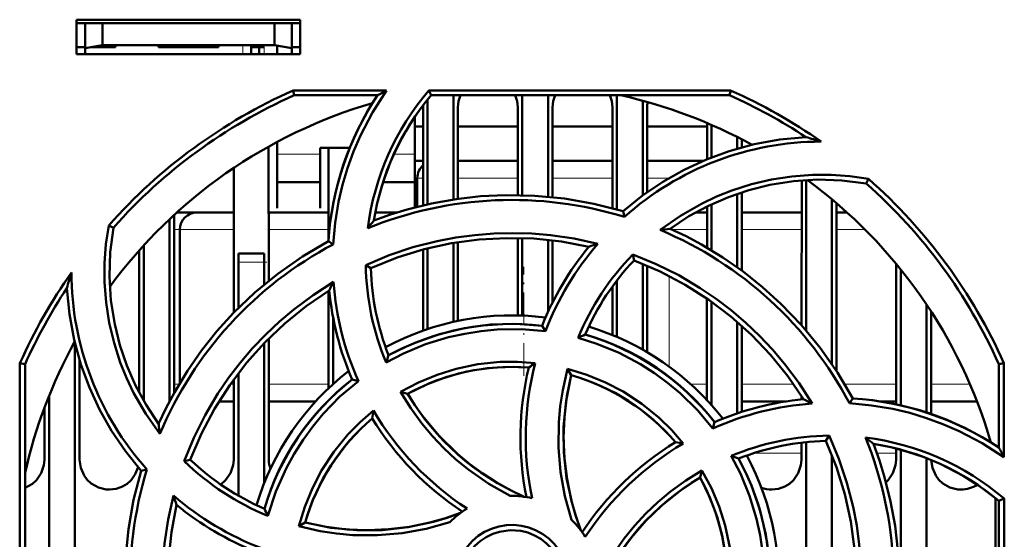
# Model space of a CAD drawing. Extents: x -1595 to 1972, y -1657 to 646.
# Tile 4 of 56: x -82 to -24, y -1345 to -1315. Entities that reach past the tile are written whole.
import ezdxf

# ---------------------------------------------------------------- set-up
doc = ezdxf.new("R2010")
doc.units = 0
doc.linetypes.add('DASHDOT', pattern=[18.5, 12, -3, 0.5, -3])

msp = doc.modelspace()

# ---------------------------------------------------------------- linework, layer by layer
at = {"color": 7, "lineweight": 50}
for p, q in [((-78.235, -1316.641), (-78.235, -1314.641)), ((-78.235, -1314.641), (-65.235, -1314.641)), ((-78.235, -1314.854), (-65.235, -1314.854)), ((-77.735, -1314.854), (-77.735, -1316.301)), ((-76.735, -1314.854), (-76.735, -1316.124)), ((-66.735, -1314.854), (-66.735, -1316.124)), ((-65.735, -1316.301), (-65.735, -1314.854)), ((-65.235, -1314.641), (-65.235, -1316.641)), ((-78.235, -1316.241), (-77.735, -1316.241)), ((-77.735, -1316.301), (-76.735, -1316.124)), ((-77.735, -1316.641), (-77.735, -1316.301)), ((-75.985, -1316.241), (-77.399, -1316.241)), ((-76.735, -1316.124), (-66.735, -1316.124)), ((-75.985, -1316.124), (-75.985, -1316.241)), ((-75.985, -1316.124), (-75.985, -1316.241)), ((-75.985, -1316.124), (-75.985, -1316.241)), ((-75.985, -1316.124), (-75.985, -1316.241)), ((-75.985, -1316.124), (-75.985, -1316.241)), ((-73.485, -1316.241), (-73.485, -1316.124)), ((-71.735, -1316.241), (-73.485, -1316.241)), ((-69.985, -1316.241), (-71.735, -1316.241)), ((-69.985, -1316.124), (-69.985, -1316.241)), ((-69.985, -1316.124), (-69.985, -1316.241)), ((-69.985, -1316.124), (-69.985, -1316.241)), ((-69.985, -1316.124), (-69.985, -1316.241)), ((-69.985, -1316.124), (-69.985, -1316.241)), ((-69.985, -1316.124), (-69.985, -1316.241)), ((-69.985, -1316.124), (-69.985, -1316.241)), ((-68.085, -1316.124), (-68.085, -1316.241)), ((-67.335, -1316.241), (-68.085, -1316.241)), ((-68.085, -1316.641), (-68.085, -1316.241)), ((-67.635, -1316.241), (-67.635, -1316.641)), ((-67.635, -1316.241), (-67.335, -1316.241)), ((-66.735, -1316.124), (-65.735, -1316.301)), ((-66.585, -1316.641), (-66.585, -1316.151)), ((-65.735, -1316.241), (-65.235, -1316.241)), ((-65.735, -1316.301), (-65.735, -1316.641)), ((-65.235, -1316.641), (-78.235, -1316.641)), ((-65.648, -1318.76), (-60.217, -1318.76)), ((-65.588, -1319.041), (-65.648, -1318.76)), ((-60.75, -1319.041), (-65.588, -1319.041)), ((-57.767, -1318.76), (-40.221, -1318.76)), ((-57.637, -1319.041), (-57.767, -1318.76)), ((-40.281, -1319.041), (-57.637, -1319.041)), ((-56.335, -1319.042), (-56.335, -1325.098)), ((-52.335, -1319.042), (-52.335, -1324.849)), ((-50.835, -1319.042), (-50.835, -1324.938)), ((-46.835, -1319.042), (-46.835, -1325.684)), ((-40.221, -1318.76), (-40.281, -1319.041)), ((-58.095, -1325.439), (-58.092, -1319.741)), ((-57.835, -1319.283), (-57.835, -1325.379)), ((-56.077, -1319.741), (-56.075, -1325.06)), ((-52.594, -1324.844), (-52.592, -1319.741)), ((-50.577, -1319.741), (-50.575, -1324.964)), ((-47.095, -1325.613), (-47.092, -1319.741)), ((-45.335, -1319.355), (-45.335, -1324.873)), ((-45.077, -1319.741), (-45.075, -1324.684)), ((-58.585, -1322.65), (-58.585, -1320.294)), ((-58.585, -1320.854), (-58.093, -1320.854)), ((-56.077, -1320.854), (-52.593, -1320.854)), ((-56.077, -1320.854), (-52.593, -1320.854)), ((-50.577, -1320.854), (-47.093, -1320.854)), ((-50.577, -1320.854), (-47.093, -1320.854)), ((-45.077, -1320.854), (-41.593, -1320.854)), ((-45.077, -1320.854), (-41.593, -1320.854)), ((-41.594, -1322.765), (-41.593, -1320.651)), ((-41.335, -1320.762), (-41.335, -1322.66)), ((-67.076, -1322.023), (-67.073, -1329.835)), ((-66.585, -1321.755), (-66.585, -1322.65)), ((-39.835, -1321.469), (-39.835, -1322.147)), ((-39.577, -1321.601), (-39.576, -1322.073)), ((-64.085, -1322.098), (-62.367, -1322.098)), ((-64.085, -1322.65), (-64.085, -1322.098)), ((-63.596, -1327.41), (-63.593, -1322.098)), ((-66.585, -1322.65), (-66.585, -1325.597)), ((-64.085, -1325.597), (-64.085, -1322.65)), ((-58.585, -1325.56), (-58.585, -1322.65)), ((-58.585, -1322.854), (-58.094, -1322.854)), ((-56.076, -1322.854), (-52.594, -1322.854)), ((-50.576, -1322.854), (-47.094, -1322.854)), ((-45.076, -1322.854), (-41.807, -1322.854)), ((-69.098, -1331.688), (-69.094, -1323.26)), ((-66.585, -1324.098), (-64.085, -1324.098)), ((-60.425, -1324.098), (-58.585, -1324.098)), ((-58.435, -1325.522), (-58.435, -1323.854)), ((-36.098, -1332.414), (-36.094, -1323.99)), ((-35.835, -1323.972), (-35.835, -1332.715)), ((-32.336, -1324.175), (-32.206, -1323.907)), ((-39.835, -1324.769), (-39.835, -1329.046)), ((-39.575, -1324.682), (-39.573, -1329.236)), ((-41.335, -1325.379), (-41.335, -1328.06)), ((-34.335, -1325.092), (-34.335, -1334.678)), ((-34.075, -1325.312), (-34.07, -1335.076)), ((-72.575, -1326.004), (-72.57, -1336.352)), ((-70.611, -1325.854), (-72.391, -1325.854)), ((-69.095, -1325.854), (-71.243, -1325.854)), ((-63.595, -1325.854), (-67.075, -1325.854)), ((-66.585, -1325.597), (-66.585, -1325.598)), ((-64.085, -1325.598), (-64.085, -1325.597)), ((-59.611, -1325.854), (-60.873, -1325.854)), ((-46.401, -1326.113), (-46.472, -1325.79)), ((-42.256, -1325.854), (-41.595, -1325.854)), ((-41.596, -1327.906), (-41.595, -1325.504)), ((-39.575, -1325.854), (-36.095, -1325.854)), ((-34.075, -1325.854), (-33.46, -1325.854)), ((-72.835, -1326.247), (-72.835, -1336.841)), ((-76.102, -1326.743), (-76.371, -1326.611)), ((-72.243, -1335.786), (-72.243, -1326.854)), ((-63.325, -1327.711), (-63.604, -1327.532)), ((-56.335, -1327.632), (-56.335, -1332.219)), ((-56.074, -1327.589), (-56.072, -1332.162)), ((-52.598, -1331.845), (-52.596, -1327.343)), ((-52.335, -1327.349), (-52.335, -1331.853)), ((-50.835, -1327.45), (-50.835, -1331.638)), ((-50.574, -1327.48), (-50.572, -1331.091)), ((-74.6, -1336.337), (-74.596, -1328.059)), ((-74.335, -1327.77), (-74.335, -1336.816)), ((-68.835, -1328.741), (-68.835, -1328.241)), ((-67.335, -1328.241), (-68.835, -1328.241)), ((-67.335, -1328.241), (-67.335, -1328.741)), ((-58.098, -1332.727), (-58.096, -1328.017)), ((-57.835, -1327.949), (-57.835, -1332.636)), ((-45.912, -1328.306), (-45.835, -1328.644)), ((-68.835, -1331.421), (-68.835, -1328.741)), ((-67.335, -1330.051), (-67.335, -1328.741)), ((-45.335, -1328.842), (-45.335, -1333.833)), ((-30.6, -1337.017), (-30.596, -1328.849)), ((-61.429, -1328.916), (-61.134, -1329.1)), ((-45.073, -1328.951), (-45.071, -1333.984)), ((-30.335, -1329.169), (-30.335, -1337.083)), ((-46.835, -1329.815), (-46.835, -1333.092)), ((-63.6, -1336.094), (-63.597, -1330.421)), ((-47.098, -1332.982), (-47.097, -1330.167)), ((-41.6, -1336.769), (-41.597, -1330.864)), ((-41.335, -1331.048), (-41.335, -1337.061)), ((-28.835, -1331.211), (-28.835, -1337.49)), ((-28.572, -1331.611), (-28.569, -1337.579)), ((-63.335, -1335.848), (-63.335, -1331.945)), ((-39.835, -1332.229), (-39.835, -1337.542)), ((-50.991, -1332.767), (-51.181, -1332.445)), ((-39.572, -1332.461), (-39.569, -1337.455)), ((-78.335, -1333.474), (-78.335, -1353.949)), ((-67.335, -1341.606), (-67.335, -1333.461)), ((-67.071, -1333.192), (-67.068, -1340.241)), ((-78.071, -1334.437), (-78.068, -1340.241)), ((-81.547, -1352.188), (-81.531, -1334.625)), ((-81.531, -1334.625), (-81.235, -1334.688)), ((-81.235, -1352.043), (-81.235, -1334.688)), ((-49.702, -1334.96), (-49.491, -1335.325)), ((-24.635, -1334.688), (-24.339, -1334.625)), ((-24.635, -1339.527), (-24.635, -1334.688)), ((-24.339, -1334.625), (-24.334, -1340.096)), ((-69.102, -1340.241), (-69.099, -1335.563)), ((-68.835, -1342.328), (-68.835, -1335.209)), ((-61.862, -1335.663), (-62.228, -1335.568)), ((-59.406, -1336.3), (-58.996, -1336.409)), ((-79.835, -1336.506), (-79.835, -1353.09)), ((-69.967, -1336.854), (-69.1, -1336.854)), ((-67.07, -1336.854), (-64.348, -1336.854)), ((-37.038, -1336.854), (-39.57, -1336.854)), ((-36.1, -1336.73), (-36.1, -1336.544)), ((-33.31, -1336.96), (-33.126, -1336.672)), ((-30.6, -1336.854), (-31.487, -1336.854)), ((-25.898, -1336.854), (-28.57, -1336.854)), ((-80.102, -1340.241), (-80.1, -1337.19)), ((-41.255, -1338.416), (-41.161, -1338.048)), ((-34.694, -1339.142), (-34.503, -1338.838)), ((-25.101, -1339.229), (-25.101, -1339.201)), ((-36.102, -1340.241), (-36.101, -1339.246)), ((-35.835, -1339.216), (-35.835, -1350.16)), ((-30.602, -1340.241), (-30.601, -1339.588)), ((-30.335, -1339.66), (-30.335, -1355.121)), ((-71.983, -1340.322), (-71.632, -1340.242)), ((-34.335, -1339.99), (-34.335, -1351.125)), ((-28.835, -1340.156), (-28.835, -1357.623)), ((-74.148, -1340.804), (-74.486, -1340.878)), ((-42.003, -1341.281), (-41.892, -1340.864)), ((-24.835, -1342.475), (-24.835, -1354.51)), ((-24.635, -1342.639), (-24.332, -1342.499)), ((-24.332, -1342.499), (-24.316, -1360.062)), ((-24.635, -1359.995), (-24.635, -1342.639)), ((-65.326, -1344.115), (-64.951, -1343.897))]:
    msp.add_line(p, q, dxfattribs=at)
at = {"color": 7, "linetype": 'DASHDOT', "lineweight": 18, "ltscale": 0.003525}
for p, q in [((-77.735, -1316.113), (-77.735, -1316.254)), ((-71.735, -1316.113), (-71.735, -1316.254))]:
    msp.add_line(p, q, dxfattribs=at)
at = {"color": 7, "linetype": 'DASHDOT', "lineweight": 18, "ltscale": 0.01553}
for p, q in [((-68.585, -1316.073), (-68.585, -1316.694)), ((-67.335, -1316.073), (-67.335, -1316.694))]:
    msp.add_line(p, q, dxfattribs=at)
at = {"color": 7, "lineweight": 18}
for p, q in [((-68.585, -1316.641), (-68.585, -1316.124)), ((-67.335, -1316.641), (-67.335, -1316.241)), ((-64.085, -1322.468), (-66.585, -1322.468)), ((-58.585, -1322.468), (-59.794, -1322.468)), ((-58.435, -1323.854), (-58.094, -1323.854)), ((-56.076, -1323.854), (-52.594, -1323.854)), ((-50.576, -1323.854), (-47.094, -1323.854)), ((-45.076, -1323.854), (-43.793, -1323.854)), ((-72.574, -1326.854), (-72.243, -1326.854)), ((-72.243, -1326.854), (-69.095, -1326.854)), ((-67.074, -1326.854), (-63.595, -1326.854)), ((-41.596, -1326.854), (-43.635, -1326.854)), ((-36.096, -1326.854), (-39.575, -1326.854)), ((-32.411, -1326.854), (-34.075, -1326.854)), ((-68.835, -1328.741), (-67.335, -1328.741)), ((-43.791, -1334.827), (-43.791, -1329.552)), ((-72.283, -1335.854), (-72.57, -1335.854)), ((-69.1, -1335.854), (-69.308, -1335.854)), ((-63.6, -1335.854), (-67.07, -1335.854)), ((-42.53, -1335.854), (-41.6, -1335.854)), ((-39.57, -1335.854), (-36.562, -1335.854)), ((-33.588, -1335.854), (-30.6, -1335.854)), ((-28.57, -1335.854), (-26.307, -1335.854)), ((-38.863, -1339.854), (-36.101, -1339.854)), ((-31.717, -1339.854), (-30.601, -1339.854))]:
    msp.add_line(p, q, dxfattribs=at)
at = {"color": 7, "linetype": 'DASHDOT', "lineweight": 18, "ltscale": 0.045015}
msp.add_line((-67.185, -1328.741), (-68.985, -1328.741), dxfattribs=at)
at = {"color": 7, "linetype": 'DASHDOT', "lineweight": 18, "ltscale": 0.158231}
msp.add_line((-52.243, -1335.354), (-52.243, -1329.025), dxfattribs=at)
at = {"color": 7, "lineweight": 50}
for points in [[(-60.217, -1318.76), (-61.035, -1320.037), (-61.734, -1321.379), (-62.138, -1322.317), (-62.486, -1323.279), (-62.776, -1324.25), (-63.007, -1325.234), (-63.211, -1326.464), (-63.325, -1327.711)], [(-46.472, -1325.79), (-45.342, -1324.878), (-44.157, -1324.073), (-42.92, -1323.375), (-41.634, -1322.781), (-40.299, -1322.29), (-38.856, -1321.891), (-37.372, -1321.618), (-35.854, -1321.472)], [(-44.313, -1326.872), (-43.145, -1326.05), (-41.911, -1325.345), (-41.042, -1324.935), (-40.148, -1324.579), (-39.009, -1324.215), (-37.845, -1323.941), (-36.664, -1323.759), (-35.472, -1323.669), (-34.382, -1323.67), (-33.293, -1323.75), (-32.206, -1323.907)], [(-32.336, -1324.175), (-33.762, -1323.992), (-35.178, -1323.946), (-36.576, -1324.036), (-37.953, -1324.255), (-39.168, -1324.557), (-40.353, -1324.958), (-41.51, -1325.463), (-42.647, -1326.081), (-43.741, -1326.806)], [(-46.472, -1325.79), (-48.171, -1325.351), (-49.881, -1325.047), (-51.599, -1324.88), (-53.317, -1324.845), (-54.756, -1324.915), (-56.185, -1325.076), (-57.605, -1325.329), (-59.018, -1325.678), (-59.991, -1325.976), (-60.955, -1326.319)], [(-73.401, -1338.741), (-74.224, -1337.574), (-74.93, -1336.342), (-75.341, -1335.473), (-75.698, -1334.58), (-76.063, -1333.441), (-76.338, -1332.278), (-76.521, -1331.098), (-76.611, -1329.906), (-76.611, -1328.807), (-76.531, -1327.708), (-76.371, -1326.611)], [(-76.101, -1326.743), (-76.284, -1328.169), (-76.33, -1329.584), (-76.24, -1330.983), (-76.021, -1332.359), (-75.719, -1333.574), (-75.318, -1334.759), (-74.813, -1335.917), (-74.195, -1337.053), (-73.47, -1338.147)], [(-61.431, -1328.916), (-60.074, -1328.348), (-58.687, -1327.882), (-57.273, -1327.52), (-56.187, -1327.315), (-55.091, -1327.169), (-53.984, -1327.081), (-52.874, -1327.053), (-51.779, -1327.084), (-50.688, -1327.175), (-49.31, -1327.377), (-47.94, -1327.676)], [(-33.126, -1336.672), (-34.016, -1335.16), (-35.011, -1333.736), (-36.107, -1332.404), (-37.298, -1331.163), (-38.364, -1330.196), (-39.488, -1329.3), (-40.672, -1328.474), (-41.918, -1327.722), (-42.816, -1327.245), (-43.741, -1326.806)], [(-63.604, -1327.532), (-65.116, -1328.423), (-66.54, -1329.418), (-67.873, -1330.514), (-69.113, -1331.704), (-70.08, -1332.771), (-70.977, -1333.895), (-71.802, -1335.079), (-72.554, -1336.324), (-73.031, -1337.223), (-73.47, -1338.147)], [(-61.135, -1329.1), (-59.599, -1328.483), (-58.034, -1328), (-56.445, -1327.651), (-54.837, -1327.432), (-53.25, -1327.343), (-51.655, -1327.38), (-50.058, -1327.548), (-48.464, -1327.848)], [(-45.913, -1328.305), (-44.552, -1328.862), (-43.242, -1329.513), (-41.986, -1330.256), (-41.072, -1330.878), (-40.192, -1331.55), (-39.347, -1332.27), (-38.542, -1333.034), (-37.79, -1333.829), (-37.083, -1334.664), (-36.245, -1335.789), (-35.483, -1336.975)], [(-45.835, -1328.644), (-44.313, -1329.294), (-42.865, -1330.059), (-41.494, -1330.936), (-40.202, -1331.918), (-39.016, -1332.978), (-37.915, -1334.132), (-36.905, -1335.38), (-35.989, -1336.719)], [(-71.984, -1340.323), (-71.425, -1338.96), (-70.773, -1337.65), (-70.028, -1336.394), (-69.406, -1335.482), (-68.735, -1334.604), (-68.013, -1333.759), (-67.247, -1332.954), (-66.451, -1332.202), (-65.615, -1331.495), (-64.491, -1330.66), (-63.306, -1329.901)], [(-74.486, -1340.878), (-75.398, -1339.748), (-76.203, -1338.563), (-76.901, -1337.327), (-77.495, -1336.04), (-77.986, -1334.706), (-78.385, -1333.262), (-78.659, -1331.778), (-78.804, -1330.26)], [(-71.632, -1340.242), (-70.982, -1338.719), (-70.217, -1337.271), (-69.34, -1335.901), (-68.358, -1334.609), (-67.299, -1333.423), (-66.144, -1332.322), (-64.896, -1331.311), (-63.557, -1330.396)], [(-50.991, -1332.767), (-52.387, -1332.651), (-53.786, -1332.671), (-54.731, -1332.76), (-55.673, -1332.909), (-56.613, -1333.117), (-57.953, -1333.526), (-59.237, -1334.057), (-60.251, -1334.587)], [(-51.181, -1332.444), (-52.701, -1332.338), (-54.207, -1332.382), (-55.693, -1332.58), (-57.149, -1332.931), (-58.568, -1333.433), (-59.342, -1333.777), (-60.102, -1334.165)], [(-41.255, -1338.416), (-42.157, -1337.349), (-43.157, -1336.375), (-43.888, -1335.769), (-44.658, -1335.208), (-45.471, -1334.689), (-46.708, -1334.028), (-47.995, -1333.493), (-49.088, -1333.148)], [(-59.406, -1336.3), (-58.364, -1335.75), (-57.287, -1335.3), (-56.18, -1334.953), (-54.908, -1334.687), (-53.615, -1334.555), (-52.602, -1334.544), (-51.584, -1334.615)], [(-51.955, -1334.88), (-53.171, -1334.84), (-54.373, -1334.915), (-55.555, -1335.107), (-56.712, -1335.416), (-57.839, -1335.839), (-58.996, -1336.409)], [(-49.471, -1343.735), (-49.856, -1342.355), (-50.107, -1340.951), (-50.225, -1339.521), (-50.21, -1338.085), (-50.125, -1337.133), (-49.981, -1336.188), (-49.702, -1334.96)], [(-49.702, -1334.96), (-48.579, -1335.304), (-47.503, -1335.745), (-46.475, -1336.281), (-45.388, -1336.992), (-44.378, -1337.812), (-43.65, -1338.525), (-42.975, -1339.299)], [(-61.862, -1335.663), (-62.933, -1336.572), (-63.909, -1337.578), (-64.514, -1338.31), (-65.075, -1339.082), (-65.592, -1339.895), (-66.048, -1340.72), (-66.659, -1342.087), (-67.122, -1343.507)], [(-49.49, -1335.325), (-49.788, -1336.82), (-49.935, -1338.32), (-49.926, -1339.818), (-49.762, -1341.307), (-49.443, -1342.779), (-49.207, -1343.569), (-48.928, -1344.35)], [(-49.49, -1335.325), (-49.74, -1336.541), (-49.887, -1337.758), (-49.933, -1338.972), (-49.881, -1340.176), (-49.734, -1341.379), (-49.488, -1342.576), (-49.236, -1343.47), (-48.928, -1344.35)], [(-53.032, -1342.342), (-54.278, -1341.64), (-55.448, -1340.826), (-56.187, -1340.22), (-56.888, -1339.568), (-57.55, -1338.871), (-58.167, -1338.136), (-58.818, -1337.243), (-59.406, -1336.3)], [(-58.995, -1336.409), (-58.579, -1337.062), (-58.134, -1337.689), (-57.158, -1338.859), (-56.073, -1339.918), (-55.373, -1340.499), (-54.635, -1341.04), (-53.86, -1341.539), (-53.053, -1341.991), (-52.217, -1342.393)], [(-65.326, -1344.115), (-64.977, -1342.985), (-64.533, -1341.904), (-63.995, -1340.874), (-63.284, -1339.788), (-62.465, -1338.781), (-61.752, -1338.054), (-60.978, -1337.383)], [(-24.334, -1340.096), (-25.607, -1339.275), (-26.946, -1338.572), (-27.881, -1338.166), (-28.841, -1337.814), (-29.811, -1337.521), (-30.794, -1337.287), (-32.043, -1337.077), (-33.31, -1336.96)], [(-34.694, -1339.141), (-34.077, -1340.677), (-33.594, -1342.242), (-33.244, -1343.831), (-33.026, -1345.439), (-32.936, -1347.026), (-32.974, -1348.621), (-33.142, -1350.218), (-33.441, -1351.812)], [(-34.504, -1338.836), (-33.934, -1340.191), (-33.466, -1341.577), (-33.103, -1342.989), (-32.895, -1344.076), (-32.747, -1345.173), (-32.657, -1346.28), (-32.627, -1347.388), (-32.657, -1348.482), (-32.746, -1349.572), (-32.951, -1350.979), (-33.257, -1352.377)], [(-31.383, -1353.804), (-30.944, -1352.106), (-30.641, -1350.395), (-30.473, -1348.677), (-30.438, -1346.959), (-30.508, -1345.521), (-30.669, -1344.091), (-30.923, -1342.671), (-31.272, -1341.258), (-31.57, -1340.285), (-31.913, -1339.321)], [(-81.235, -1341.868), (-80.806, -1341.639), (-80.576, -1341.431), (-80.299, -1341.024), (-80.137, -1340.565), (-80.102, -1340.241)], [(-78.068, -1340.241), (-77.996, -1340.706), (-77.8, -1341.152), (-77.615, -1341.406), (-77.388, -1341.62), (-76.974, -1341.853), (-76.513, -1341.965), (-76.335, -1341.974)], [(-69.862, -1341.678), (-69.576, -1341.431), (-69.299, -1341.024), (-69.137, -1340.565), (-69.102, -1340.241)], [(-38.375, -1349.295), (-38.257, -1347.908), (-38.274, -1346.515), (-38.362, -1345.571), (-38.509, -1344.629), (-38.716, -1343.687), (-39.124, -1342.341), (-39.655, -1341.05), (-40.188, -1340.023)], [(-38.038, -1349.095), (-37.932, -1347.575), (-37.976, -1346.069), (-38.173, -1344.584), (-38.524, -1343.128), (-39.027, -1341.708), (-39.37, -1340.934), (-39.758, -1340.174)], [(-37.835, -1341.974), (-37.443, -1341.929), (-37.07, -1341.799), (-36.806, -1341.639), (-36.576, -1341.431), (-36.299, -1341.024), (-36.137, -1340.565), (-36.102, -1340.241)], [(-31.192, -1341.546), (-31.076, -1341.431), (-30.799, -1341.024), (-30.637, -1340.565), (-30.602, -1340.241)], [(-28.568, -1340.262), (-28.493, -1340.717), (-28.3, -1341.152), (-28.115, -1341.406), (-27.888, -1341.62), (-27.474, -1341.853), (-27.013, -1341.965), (-26.835, -1341.974)], [(-76.335, -1341.974), (-75.943, -1341.929), (-75.57, -1341.799), (-75.306, -1341.639), (-75.076, -1341.431), (-74.826, -1341.074), (-74.664, -1340.672)], [(-74.486, -1340.878), (-74.925, -1342.577), (-75.229, -1344.288), (-75.396, -1346.005), (-75.431, -1347.724), (-75.361, -1349.162), (-75.2, -1350.591), (-74.947, -1352.012), (-74.598, -1353.425), (-74.3, -1354.397), (-73.957, -1355.362)], [(-47.936, -1347.234), (-47.232, -1345.988), (-46.417, -1344.818), (-45.809, -1344.079), (-45.156, -1343.378), (-44.459, -1342.715), (-43.723, -1342.099), (-42.831, -1341.449), (-41.891, -1340.864)], [(-41.891, -1340.864), (-41.341, -1341.898), (-40.891, -1342.969), (-40.543, -1344.072), (-40.275, -1345.343), (-40.14, -1346.638), (-40.127, -1347.669), (-40.199, -1348.707)], [(-47.987, -1348.059), (-47.411, -1346.9), (-46.742, -1345.801), (-45.985, -1344.766), (-45.144, -1343.801), (-44.223, -1342.911), (-43.154, -1342.047), (-42.002, -1341.281)], [(-40.473, -1348.321), (-40.434, -1347.105), (-40.509, -1345.903), (-40.701, -1344.721), (-41.009, -1343.564), (-41.433, -1342.437), (-42.003, -1341.28)], [(-71.376, -1355.863), (-71.945, -1354.504), (-72.411, -1353.115), (-72.774, -1351.7), (-72.979, -1350.616), (-73.125, -1349.522), (-73.213, -1348.414), (-73.242, -1347.303), (-73.21, -1346.207), (-73.12, -1345.116), (-72.914, -1343.714), (-72.608, -1342.322)], [(-71.176, -1355.542), (-71.793, -1354.006), (-72.276, -1352.441), (-72.625, -1350.852), (-72.844, -1349.244), (-72.933, -1347.656), (-72.896, -1346.062), (-72.728, -1344.464), (-72.428, -1342.87)], [(-64.951, -1343.897), (-63.457, -1344.194), (-61.957, -1344.341), (-60.458, -1344.333), (-58.969, -1344.168), (-57.497, -1343.85), (-56.707, -1343.614), (-55.926, -1343.335)], [(-64.951, -1343.896), (-63.735, -1344.147), (-62.518, -1344.293), (-61.304, -1344.339), (-60.1, -1344.288), (-58.897, -1344.14), (-57.7, -1343.894), (-56.806, -1343.643), (-55.926, -1343.335)], [(-56.541, -1343.877), (-57.92, -1344.264), (-59.324, -1344.517), (-60.753, -1344.636), (-62.188, -1344.622), (-63.14, -1344.539), (-64.086, -1344.396), (-65.326, -1344.115)], [(-56.242, -1347.341), (-56.214, -1346.899), (-56.128, -1346.469), (-55.983, -1346.056), (-55.782, -1345.662), (-55.527, -1345.291), (-55.228, -1344.958), (-54.896, -1344.677), (-54.527, -1344.443), (-54.118, -1344.256), (-53.688, -1344.123), (-53.254, -1344.05), (-52.817, -1344.036), (-52.381, -1344.082), (-51.945, -1344.189), (-51.524, -1344.352), (-51.14, -1344.562), (-50.791, -1344.822), (-50.475, -1345.131), (-50.202, -1345.482), (-49.972, -1345.873), (-49.802, -1346.276), (-49.67, -1346.798), (-49.627, -1347.341)], [(-49.935, -1347.341), (-49.99, -1346.796), (-50.149, -1346.253), (-50.405, -1345.74), (-50.644, -1345.406), (-50.93, -1345.11), (-51.263, -1344.852), (-51.627, -1344.643), (-52.016, -1344.484), (-52.416, -1344.385), (-53.036, -1344.343), (-53.654, -1344.427), (-54.047, -1344.555), (-54.427, -1344.74), (-54.782, -1344.978), (-55.084, -1345.248), (-55.343, -1345.558), (-55.635, -1346.054), (-55.831, -1346.588), (-55.927, -1347.135), (-55.935, -1347.341)]]:
    msp.add_lwpolyline(points, dxfattribs=at)
for centre, radius, start, end in [((-52.956, -1347.339), 31.271, 113.9462, 138.4836), ((-46.127, -1328.684), 17.515, 146.5977, 176.2303), ((-46.152, -1328.687), 15.28, 139.4824, 172.7953), ((-46.102, -1328.697), 15.043, 140.0655, 170.9043), ((-42.717, -1352.512), 38.019, 117.4073, 118.3144), ((-54.308, -1319.774), 1.771, 155.5602, 178.9273), ((-54.362, -1319.774), 1.771, 1.0727, 24.4421), ((-48.808, -1319.774), 1.771, 155.5602, 178.9273), ((-48.862, -1319.774), 1.771, 1.0727, 24.4421), ((-52.935, -1347.341), 29, 61.2345, 77.3856), ((-52.912, -1347.294), 30.947, 56.5499, 65.9119), ((-52.919, -1347.348), 31.281, 54.9732, 66.0518), ((-52.935, -1347.341), 29, 106.2315, 143.7055), ((-59.526, -1319.742), 1.434, 0.0335, 4.9194), ((-43.516, -1319.749), 1.562, 168.3955, 179.7115), ((-34.933, -1338.937), 17.204, 90.1058, 131.8034), ((-41.845, -1343.599), 22.924, 72.5342, 74.849), ((-57.435, -1323.854), 1, 131.2445, 180), ((-52.935, -1347.341), 29, 16.2315, 53.7055), ((-52.903, -1347.348), 31.27, 24.0095, 48.5569), ((-52.935, -1347.328), 22.199, 72.8819, 112.17), ((-72.391, -1326.854), 1, 90, 91.1151), ((-71.243, -1326.854), 1, 90, 180), ((-44.996, -1339.261), 20.547, 140.9596, 142.5601), ((-52.936, -1347.324), 22.194, 27.8372, 67.1397), ((-41.524, -1347.929), 21.237, 95.9897, 97.542), ((-52.932, -1347.323), 22.195, 117.921, 157.2549), ((-34.916, -1338.938), 17.218, 139.1507, 158.9978), ((-41.379, -1348.573), 21.903, 107.4313, 108.8722), ((-35.024, -1338.894), 17.396, 140.5839, 158.2405), ((-34.901, -1338.99), 15.343, 135.8645, 157.6209), ((-35.029, -1338.882), 14.886, 136.5452, 156.5403), ((-52.959, -1347.352), 31.278, 144.8592, 155.9889), ((-56.679, -1336.254), 22.923, 162.4699, 164.8432), ((-61.324, -1329.324), 17.213, 180.084, 221.8343), ((-46.05, -1328.672), 15.384, 180.9083, 202.6111), ((-46.254, -1328.702), 14.886, 181.5343, 201.5293), ((-43.748, -1340.108), 22.061, 152.4404, 153.8818), ((-46.191, -1328.673), 17.159, 184.1017, 204.039), ((-52.982, -1347.319), 30.947, 146.5499, 155.9119), ((-46.243, -1328.704), 17.396, 185.581, 203.2377), ((-52.935, -1347.341), 15.5, 82.7584, 118.2829), ((-52.936, -1347.334), 14.992, 83.2759, 118.5515), ((-52.935, -1347.341), 15.5, 37.7586, 73.2809), ((-52.935, -1347.341), 29, 151.2345, 167.3963), ((-39.237, -1353.107), 22.254, 115.1158, 116.2622), ((-52.93, -1347.334), 14.991, 38.2759, 73.5508), ((-40.325, -1341.335), 21.036, 160.0704, 161.2868), ((-34.857, -1338.934), 17.277, 165.5243, 191.8456), ((-41.911, -1348.554), 16.966, 124.7597, 126.2991), ((-52.935, -1347.341), 15.5, 127.7585, 163.2809), ((-52.937, -1347.333), 12.491, 85.4943, 119.0148), ((-35.156, -1338.944), 17.284, 166.4009, 191.5798), ((-52.94, -1347.338), 14.993, 128.2771, 163.5473), ((-52.93, -1347.333), 12.49, 40.493, 74.0178), ((-34.297, -1354.033), 17.396, 95.581, 113.2376), ((-45.686, -1356.493), 22.023, 62.402, 63.8774), ((-34.277, -1354.149), 17.515, 56.5978, 86.2298), ((-44.473, -1340.346), 16.769, 169.8225, 171.397), ((-46.107, -1328.629), 17.257, 210.4821, 236.8462), ((-34.282, -1354.069), 17.136, 94.019, 114.0116), ((-52.94, -1347.338), 12.494, 130.4968, 164.0121), ((-46.301, -1328.832), 17.283, 211.4005, 236.5795), ((-52.437, -1335.937), 21.147, 185.9964, 187.6136), ((-34.252, -1354.24), 15.407, 90.9364, 112.6638), ((-34.295, -1354.022), 14.886, 91.5344, 111.5293), ((-52.941, -1347.322), 22.198, 342.8103, 22.1524), ((-44.906, -1355.346), 20.631, 50.9648, 52.6206), ((-34.266, -1354.138), 15.302, 49.5187, 82.9268), ((-34.425, -1353.975), 17.284, 121.4006, 146.5794), ((-34.238, -1354.154), 17.235, 120.4639, 146.8631), ((-46.117, -1356.586), 17.57, 79.6987, 81.2045), ((-34.291, -1354.174), 15.043, 50.0655, 80.9046), ((-58.058, -1357.531), 37.964, 27.3377, 28.31), ((-61.299, -1329.321), 15.336, 225.8399, 247.6864), ((-61.394, -1329.436), 14.886, 226.5452, 246.5403), ((-65.384, -1340.219), 1.685, 180.7762, 199.2149), ((-47.446, -1361.519), 22.686, 70.191, 71.3401), ((-52.926, -1347.34), 14.991, 353.2762, 28.5538), ((-52.935, -1347.341), 15.5, 352.7585, 28.2828), ((-52.927, -1347.321), 22.199, 162.928, 202.3142), ((-52.926, -1347.339), 12.49, 355.494, 29.0174), ((-37.834, -1340.213), 1.761, 250.1193, 269.9834), ((-26.832, -1340.23), 1.743, 269.9062, 302.9079), ((-51.69, -1335.782), 21.916, 197.3633, 198.8707), ((-61.323, -1329.308), 17.226, 229.0713, 249.0037), ((-52.935, -1347.341), 5, 76.4719, 91.1148), ((-61.382, -1329.431), 17.396, 230.5838, 248.2405), ((-48.501, -1334.295), 20.772, 205.0489, 206.3156), ((-52.935, -1347.341), 5, 121.4638, 136.1511), ((-52.935, -1347.341), 5, 31.447, 46.1498)]:
    msp.add_arc(centre, radius, start, end, dxfattribs=at)
for centre, major_axis, ratio, start_param, end_param in [((12244.784, -18135.115), (12316.042, -16812.789), 0.038135, 3.133394, 3.149792), ((12543.922, -5562.322), (12606.659, -4239.226), 0.035665, 3.132153, 3.151038), ((7574.848, -4803.435), (7634.647, -3480.984), 0.04151, 3.13011, 3.153076), ((-16842.201, -13646.151), (16814.279, 12317.134), 0.038133, 6.274987, 6.291384), ((-11692.521, -18551.062), (-11648.001, -17216.16), 0.026223, 3.133257, 3.149924), ((17151.594, -12987.474), (17216.967, -11648.548), 0.026222, 3.133256, 3.149923), ((-9251.362, -15652.661), (-9205.194, -14315.844), 0.026518, 3.13361, 3.149573), ((12742.149, 13161.322), (-12798.227, -14501.26), 0.027193, 6.274586, 6.291779), ((-4267.461, -13942.847), (-4238.771, -12605.31), 0.035667, 3.132152, 3.151038), ((14251.392, -10545.129), (14314.851, -9204.555), 0.026519, 3.133609, 3.149572), ((-3509.51, -8975.243), (-3481.467, -7634.766), 0.041509, 3.130112, 3.153078), ((14453.82, -14142.933), (14499.351, -12798.736), 0.027194, 3.132996, 3.150189)]:
    msp.add_ellipse(centre, major_axis=major_axis, ratio=ratio, start_param=start_param, end_param=end_param, dxfattribs=at)

doc.saveas('drawing.dxf')
